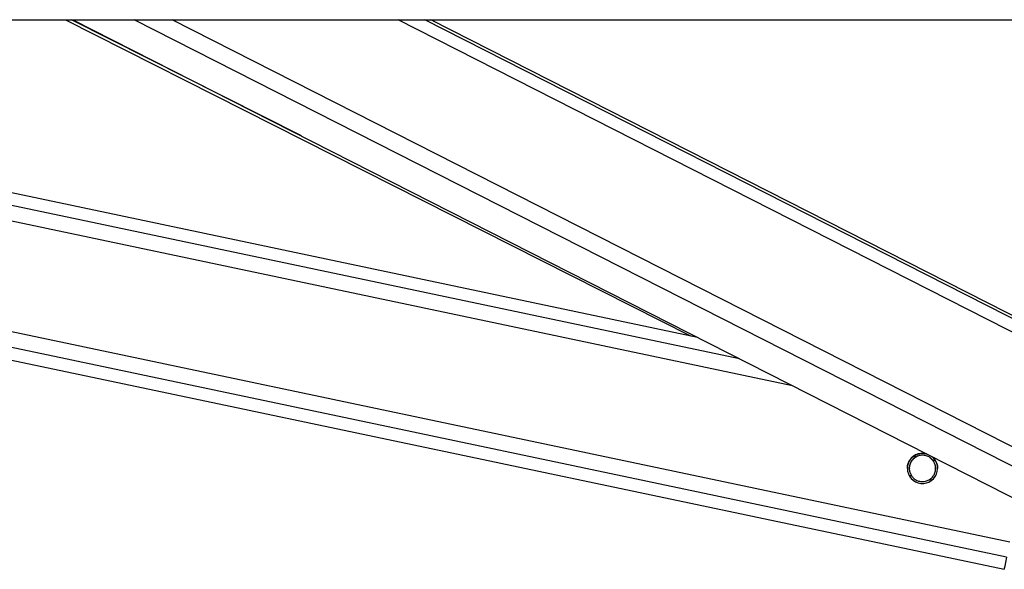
# Model space of a CAD drawing. Header units: millimetres. Extents: x 20 to 19889, y 40 to 15516.
# Tile 4 of 115: x 3722 to 4035, y 6438 to 6612. Entities that reach past the tile are written whole.
import ezdxf

# ---------------------------------------------------------------- set-up
doc = ezdxf.new("R2010")
doc.units = ezdxf.units.MM
doc.header["$LTSCALE"] = 2

msp = doc.modelspace()

# ---------------------------------------------------------------- linework, layer by layer
at = {"color": 7, "linetype": 'Continuous', "lineweight": 25}
for p, q in [((1649.96, 6612.47), (4189.86, 6612.47)), ((3205.91, 6612.47), (4035.14, 6437.9)), ((3937.68, 6511.56), (3458.34, 6612.47)), ((3736.77, 6612.47), (3935.49, 6512.02)), ((3739.1, 6612.47), (4073.25, 6442.67)), ((4094.99, 6489.45), (3852.9, 6612.47))]:
    msp.add_line(p, q, dxfattribs=at)
at = {"color": 8, "linetype": 'Continuous', "lineweight": 25}
for p, q in [((4035.94, 6441.74), (3224.93, 6612.47)), ((4036.96, 6446.56), (3248.85, 6612.47)), ((3967.91, 6496.2), (3415.6, 6612.47)), ((3951.01, 6504.78), (3439.49, 6612.47)), ((3811.74, 6575.56), (3738.72, 6612.47)), ((4087.62, 6445.26), (3758.58, 6612.47)), ((4090.62, 6449.9), (3770.69, 6612.47)), ((4098.83, 6482.22), (3842.52, 6612.47)), ((4098.19, 6486.86), (3851, 6612.47)), ((4007.05, 6473.57), (4006.28, 6473.73)), ((4013.4, 6472.24), (4012.59, 6472.41)), ((4005.78, 6467.5), (4004.96, 6467.67)), ((4012.12, 6466.16), (4011.31, 6466.33))]:
    msp.add_line(p, q, dxfattribs=at)
at = {"color": 7, "linetype": 'Continuous', "lineweight": 25, "flags": 128}
msp.add_lwpolyline([(4035.94, 6441.74), (4035.6, 6440.09), (4035.35, 6438.89), (4035.19, 6438.15), (4035.14, 6437.9), (4035.14, 6437.9)], dxfattribs=at)
at = {"color": 7, "linetype": 'Continuous', "lineweight": 25}
msp.add_arc((4009.18, 6469.96), 4.8, 75.0496, 51.075, dxfattribs=at)
for points, knots in [([(4004.44, 6469.95), (4004.42, 6470.17), (4004.39, 6470.79), (4004.71, 6471.81), (4005.28, 6472.83), (4005.77, 6473.31), (4006.01, 6473.56)], [0, 0, 0, 0, 0.154196, 0.450824, 0.727824, 1, 1, 1, 1]), ([(4007.05, 6473.57), (4006.68, 6473.31), (4006, 6472.82), (4005.3, 6471.7), (4004.96, 6470.51), (4004.98, 6469.32), (4005.27, 6468.3), (4005.62, 6467.75), (4005.78, 6467.5)], [0, 0, 0, 0, 0.204636, 0.376335, 0.548834, 0.703363, 0.864285, 1, 1, 1, 1]), ([(4007.05, 6473.54), (4006.68, 6473.28), (4006, 6472.79), (4005.31, 6471.67), (4004.98, 6470.68), (4005.01, 6470.1), (4005.02, 6469.93)], [0, 0, 0, 0, 0.33046, 0.607732, 0.886295, 1, 1, 1, 1]), ([(4006.01, 6473.56), (4006.36, 6473.82), (4007.05, 6474.34), (4008.43, 6474.75), (4009.73, 6474.81), (4010.47, 6474.53), (4010.76, 6474.42)], [0, 0, 0, 0, 0.272268, 0.544122, 0.824135, 1, 1, 1, 1]), ([(4012.59, 6472.41), (4012.34, 6472.71), (4011.83, 6473.3), (4010.71, 6473.93), (4009.46, 6474.21), (4008.15, 6474.1), (4007.42, 6473.75), (4007.05, 6473.57)], [0, 0, 0, 0, 0.196452, 0.39265, 0.593358, 0.798818, 1, 1, 1, 1]), ([(4012.59, 6472.38), (4012.34, 6472.68), (4011.83, 6473.27), (4010.71, 6473.9), (4009.46, 6474.18), (4008.15, 6474.07), (4007.42, 6473.72), (4007.05, 6473.54)], [0, 0, 0, 0, 0.1964524, 0.3926501, 0.5933582, 0.7988178, 1, 1, 1, 1]), ([(4011.86, 6473.86), (4012.12, 6473.69), (4012.79, 6473.26), (4013.27, 6472.51), (4013.5, 6472.05), (4013.54, 6471.97)], [0, 0, 0, 0, 0.340609, 0.896709, 1, 1, 1, 1]), ([(4011.31, 6466.33), (4011.68, 6466.6), (4012.36, 6467.08), (4013.07, 6468.2), (4013.41, 6469.39), (4013.38, 6470.58), (4013.1, 6471.6), (4012.75, 6472.15), (4012.59, 6472.41)], [0, 0, 0, 0, 0.204636, 0.376335, 0.548834, 0.703363, 0.864285, 1, 1, 1, 1]), ([(4013.35, 6469.92), (4013.35, 6470.12), (4013.37, 6470.72), (4013.09, 6471.57), (4012.75, 6472.12), (4012.59, 6472.38)], [0, 0, 0, 0, 0.220923, 0.643562, 1, 1, 1, 1]), ([(4013.54, 6471.97), (4013.62, 6471.78), (4013.78, 6471.39), (4013.93, 6470.73), (4014, 6470.24), (4013.98, 6469.98), (4013.98, 6469.95)], [0, 0, 0, 0, 0.317052, 0.641344, 0.95892, 1, 1, 1, 1]), ([(4005.78, 6467.5), (4006.03, 6467.2), (4006.53, 6466.6), (4007.65, 6465.97), (4008.91, 6465.7), (4010.22, 6465.8), (4010.95, 6466.16), (4011.31, 6466.33)], [0, 0, 0, 0, 0.196452, 0.39265, 0.593358, 0.798818, 1, 1, 1, 1])]:
    msp.add_open_spline(points, degree=3, knots=knots, dxfattribs=at)

doc.saveas('drawing.dxf')
